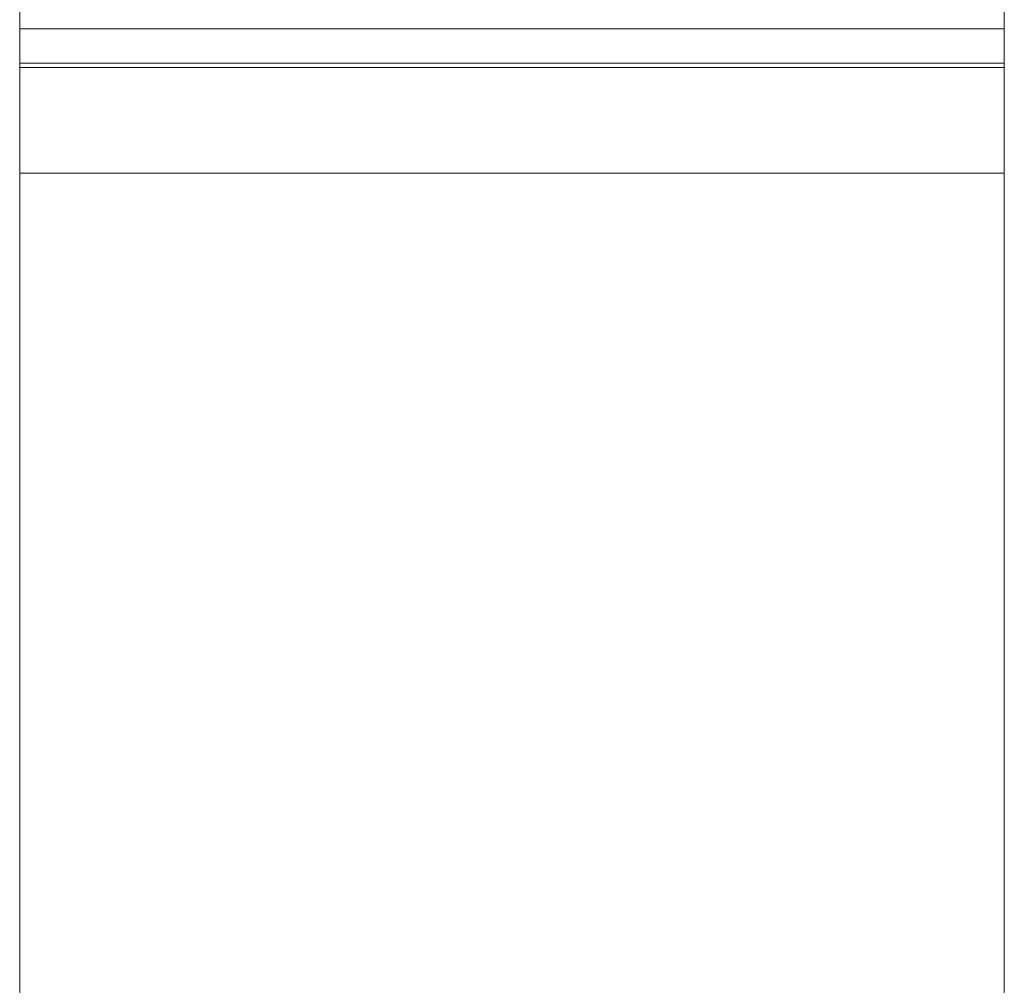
# Model space of a CAD drawing. Extents: x 69 to 739, y -141 to 453.
# Tile 15 of 48: x 285.9543 to 285.9843, y -37.4784 to -37.449. Entities that reach past the tile are written whole.
import ezdxf

# ---------------------------------------------------------------- set-up
doc = ezdxf.new("R2010")
doc.units = 0
doc.layers.get('0').update_dxf_attribs({"lineweight": 5})
doc.layers.add('TECE-Modul', color=7, linetype='Continuous', lineweight=5)

# ---------------------------------------------------------------- blocks, each defined once
blk = doc.blocks.new('Referenz-A06HSZRRNL', base_point=(271.956818, -56.679249))
at = {"layer": 'TECE-Modul', "linetype": 'Continuous', "ltscale": 0.13}
for p, q in [((285.954299, -36.079249), (285.954299, -37.450294)), ((285.984299, -37.450294), (285.984299, -36.109249)), ((285.954299, -36.879249), (285.954299, -37.479249)), ((285.954299, -37.479249), (285.954299, -36.879249)), ((285.984299, -37.479249), (285.984299, -36.879249)), ((285.984299, -37.479249), (285.984299, -36.879249)), ((285.954299, -37.447885), (285.954299, -37.450431)), ((285.984299, -37.450431), (285.984299, -37.447885)), ((285.954299, -37.448593), (285.954299, -37.451366)), ((285.954299, -37.448593), (285.954299, -37.451366)), ((285.954299, -37.451366), (285.954299, -37.448593)), ((285.954299, -37.451366), (285.954299, -37.448593)), ((285.954299, -37.448593), (285.954299, -37.451366)), ((285.954299, -37.451366), (285.954299, -37.448593)), ((285.954299, -37.448693), (285.954299, -37.458202)), ((285.954299, -37.448693), (285.954299, -37.458202)), ((285.954299, -37.458202), (285.954299, -37.448693)), ((285.954299, -37.458202), (285.954299, -37.448693)), ((285.954299, -37.448693), (285.954299, -37.458202)), ((285.954299, -37.458202), (285.954299, -37.448693)), ((285.984299, -37.451366), (285.984299, -37.448593)), ((285.984299, -37.451366), (285.984299, -37.448593)), ((285.984299, -37.448593), (285.984299, -37.451366)), ((285.984299, -37.448593), (285.984299, -37.451366)), ((285.984299, -37.451366), (285.984299, -37.448593)), ((285.984299, -37.448593), (285.984299, -37.451366)), ((285.984299, -37.458202), (285.984299, -37.448693)), ((285.984299, -37.458202), (285.984299, -37.448693)), ((285.984299, -37.448693), (285.984299, -37.458202)), ((285.984299, -37.448693), (285.984299, -37.458202)), ((285.984299, -37.458202), (285.984299, -37.448693)), ((285.984299, -37.448693), (285.984299, -37.458202)), ((285.984299, -37.449249), (285.954299, -37.449249)), ((285.954299, -37.449249), (285.954299, -37.449826)), ((285.984299, -37.449249), (285.954299, -37.449249)), ((285.954299, -37.449249), (285.954299, -37.449826)), ((285.984299, -37.449249), (285.954299, -37.449249)), ((285.954299, -37.449249), (285.954299, -37.449826)), ((285.984299, -37.449249), (285.954299, -37.449249)), ((285.954299, -37.449249), (285.954299, -37.449826)), ((285.984299, -37.449249), (285.954299, -37.449249)), ((285.954299, -37.449249), (285.954299, -37.449826)), ((285.984299, -37.449249), (285.954299, -37.449249)), ((285.954299, -37.449249), (285.954299, -37.449826)), ((285.984299, -37.449249), (285.954299, -37.449249)), ((285.954299, -37.449249), (285.954299, -37.449826)), ((285.984299, -37.449249), (285.954299, -37.449249)), ((285.954299, -37.449249), (285.954299, -37.449826)), ((285.984299, -37.449249), (285.954299, -37.449249)), ((285.954299, -37.449249), (285.954299, -37.449826)), ((285.984299, -37.449249), (285.954299, -37.449249)), ((285.954299, -37.449249), (285.954299, -37.449826)), ((285.984299, -37.449249), (285.954299, -37.449249)), ((285.954299, -37.449249), (285.954299, -37.449826)), ((285.984299, -37.449249), (285.954299, -37.449249)), ((285.954299, -37.449249), (285.954299, -37.449826)), ((285.954299, -37.449826), (285.954299, -37.449249)), ((285.954299, -37.449826), (285.954299, -37.449249)), ((285.954299, -37.449826), (285.954299, -37.449249)), ((285.954299, -37.449826), (285.954299, -37.449249)), ((285.954299, -37.449826), (285.954299, -37.449249)), ((285.954299, -37.449826), (285.954299, -37.449249)), ((285.954299, -37.449826), (285.954299, -37.449249)), ((285.954299, -37.449826), (285.954299, -37.449249)), ((285.954299, -37.449826), (285.954299, -37.449249)), ((285.954299, -37.449826), (285.954299, -37.449249)), ((285.954299, -37.449826), (285.954299, -37.449249)), ((285.954299, -37.449826), (285.954299, -37.449249)), ((285.984299, -37.449249), (285.954299, -37.449249)), ((285.954299, -37.449249), (285.954299, -37.449826)), ((285.984299, -37.449249), (285.954299, -37.449249)), ((285.954299, -37.449249), (285.954299, -37.449826)), ((285.984299, -37.449249), (285.954299, -37.449249)), ((285.954299, -37.449249), (285.954299, -37.449826)), ((285.984299, -37.449249), (285.954299, -37.449249)), ((285.954299, -37.449249), (285.954299, -37.449826)), ((285.984299, -37.449249), (285.954299, -37.449249)), ((285.954299, -37.449249), (285.954299, -37.449826)), ((285.984299, -37.449249), (285.954299, -37.449249)), ((285.954299, -37.449249), (285.954299, -37.449826)), ((285.954299, -37.449826), (285.954299, -37.449249)), ((285.954299, -37.449826), (285.954299, -37.449249)), ((285.954299, -37.449826), (285.954299, -37.449249)), ((285.954299, -37.449826), (285.954299, -37.449249)), ((285.954299, -37.449826), (285.954299, -37.449249)), ((285.954299, -37.449826), (285.954299, -37.449249)), ((285.984299, -37.449826), (285.984299, -37.449249)), ((285.984299, -37.449826), (285.984299, -37.449249)), ((285.984299, -37.449826), (285.984299, -37.449249)), ((285.984299, -37.449826), (285.984299, -37.449249)), ((285.984299, -37.449826), (285.984299, -37.449249)), ((285.984299, -37.449826), (285.984299, -37.449249)), ((285.984299, -37.449826), (285.984299, -37.449249)), ((285.984299, -37.449826), (285.984299, -37.449249)), ((285.984299, -37.449826), (285.984299, -37.449249)), ((285.984299, -37.449826), (285.984299, -37.449249)), ((285.984299, -37.449826), (285.984299, -37.449249)), ((285.984299, -37.449826), (285.984299, -37.449249)), ((285.984299, -37.449249), (285.984299, -37.449826)), ((285.984299, -37.449249), (285.984299, -37.449826)), ((285.984299, -37.449249), (285.984299, -37.449826)), ((285.984299, -37.449249), (285.984299, -37.449826)), ((285.984299, -37.449249), (285.984299, -37.449826)), ((285.984299, -37.449249), (285.984299, -37.449826)), ((285.984299, -37.449249), (285.984299, -37.449826)), ((285.984299, -37.449249), (285.984299, -37.449826)), ((285.984299, -37.449249), (285.984299, -37.449826)), ((285.984299, -37.449249), (285.984299, -37.449826)), ((285.984299, -37.449249), (285.984299, -37.449826)), ((285.984299, -37.449249), (285.984299, -37.449826)), ((285.984299, -37.449826), (285.984299, -37.449249)), ((285.984299, -37.449826), (285.984299, -37.449249)), ((285.984299, -37.449826), (285.984299, -37.449249)), ((285.984299, -37.449826), (285.984299, -37.449249)), ((285.984299, -37.449826), (285.984299, -37.449249)), ((285.984299, -37.449826), (285.984299, -37.449249)), ((285.984299, -37.449249), (285.984299, -37.449826)), ((285.984299, -37.449249), (285.984299, -37.449826)), ((285.984299, -37.449249), (285.984299, -37.449826)), ((285.984299, -37.449249), (285.984299, -37.449826)), ((285.984299, -37.449249), (285.984299, -37.449826)), ((285.984299, -37.449249), (285.984299, -37.449826)), ((285.954299, -37.449826), (285.954299, -37.451533)), ((285.954299, -37.449826), (285.954299, -37.451533)), ((285.954299, -37.449826), (285.954299, -37.451533)), ((285.954299, -37.449826), (285.954299, -37.451533)), ((285.954299, -37.449826), (285.954299, -37.451533)), ((285.954299, -37.449826), (285.954299, -37.451533)), ((285.954299, -37.449826), (285.954299, -37.451533)), ((285.954299, -37.449826), (285.954299, -37.451533)), ((285.954299, -37.449826), (285.954299, -37.451533)), ((285.954299, -37.449826), (285.954299, -37.451533)), ((285.954299, -37.449826), (285.954299, -37.451533)), ((285.954299, -37.449826), (285.954299, -37.451533)), ((285.954299, -37.451533), (285.954299, -37.449826)), ((285.954299, -37.451533), (285.954299, -37.449826)), ((285.954299, -37.451533), (285.954299, -37.449826)), ((285.954299, -37.451533), (285.954299, -37.449826)), ((285.954299, -37.451533), (285.954299, -37.449826)), ((285.954299, -37.451533), (285.954299, -37.449826)), ((285.954299, -37.451533), (285.954299, -37.449826)), ((285.954299, -37.451533), (285.954299, -37.449826)), ((285.954299, -37.451533), (285.954299, -37.449826)), ((285.954299, -37.451533), (285.954299, -37.449826)), ((285.954299, -37.451533), (285.954299, -37.449826)), ((285.954299, -37.451533), (285.954299, -37.449826)), ((285.954299, -37.449826), (285.954299, -37.451533)), ((285.954299, -37.449826), (285.954299, -37.451533)), ((285.954299, -37.449826), (285.954299, -37.451533)), ((285.954299, -37.449826), (285.954299, -37.451533)), ((285.954299, -37.449826), (285.954299, -37.451533)), ((285.954299, -37.449826), (285.954299, -37.451533)), ((285.954299, -37.451533), (285.954299, -37.449826)), ((285.954299, -37.451533), (285.954299, -37.449826)), ((285.954299, -37.451533), (285.954299, -37.449826)), ((285.954299, -37.451533), (285.954299, -37.449826)), ((285.954299, -37.451533), (285.954299, -37.449826)), ((285.954299, -37.451533), (285.954299, -37.449826)), ((285.984299, -37.451533), (285.984299, -37.449826)), ((285.984299, -37.451533), (285.984299, -37.449826)), ((285.984299, -37.451533), (285.984299, -37.449826)), ((285.984299, -37.451533), (285.984299, -37.449826)), ((285.984299, -37.451533), (285.984299, -37.449826)), ((285.984299, -37.451533), (285.984299, -37.449826)), ((285.984299, -37.451533), (285.984299, -37.449826)), ((285.984299, -37.451533), (285.984299, -37.449826)), ((285.984299, -37.451533), (285.984299, -37.449826)), ((285.984299, -37.451533), (285.984299, -37.449826)), ((285.984299, -37.451533), (285.984299, -37.449826)), ((285.984299, -37.451533), (285.984299, -37.449826)), ((285.984299, -37.449826), (285.984299, -37.451533)), ((285.984299, -37.449826), (285.984299, -37.451533)), ((285.984299, -37.449826), (285.984299, -37.451533)), ((285.984299, -37.449826), (285.984299, -37.451533)), ((285.984299, -37.449826), (285.984299, -37.451533)), ((285.984299, -37.449826), (285.984299, -37.451533)), ((285.984299, -37.449826), (285.984299, -37.451533)), ((285.984299, -37.449826), (285.984299, -37.451533)), ((285.984299, -37.449826), (285.984299, -37.451533)), ((285.984299, -37.449826), (285.984299, -37.451533)), ((285.984299, -37.449826), (285.984299, -37.451533)), ((285.984299, -37.449826), (285.984299, -37.451533)), ((285.984299, -37.451533), (285.984299, -37.449826)), ((285.984299, -37.451533), (285.984299, -37.449826)), ((285.984299, -37.451533), (285.984299, -37.449826)), ((285.984299, -37.451533), (285.984299, -37.449826)), ((285.984299, -37.451533), (285.984299, -37.449826)), ((285.984299, -37.451533), (285.984299, -37.449826)), ((285.984299, -37.449826), (285.984299, -37.451533)), ((285.984299, -37.449826), (285.984299, -37.451533)), ((285.984299, -37.449826), (285.984299, -37.451533)), ((285.984299, -37.449826), (285.984299, -37.451533)), ((285.984299, -37.449826), (285.984299, -37.451533)), ((285.984299, -37.449826), (285.984299, -37.451533)), ((285.954299, -37.450294), (285.984299, -37.450294)), ((285.954299, -37.450431), (285.954299, -37.451533)), ((285.954299, -37.450431), (285.973668, -37.450431)), ((285.973668, -37.450431), (285.984299, -37.450431)), ((285.984299, -37.451533), (285.984299, -37.450431)), ((285.954299, -37.451366), (285.954299, -37.453073)), ((285.954299, -37.451366), (285.954299, -37.453073)), ((285.954299, -37.453073), (285.954299, -37.451366)), ((285.954299, -37.453073), (285.954299, -37.451366)), ((285.954299, -37.451366), (285.954299, -37.453073)), ((285.954299, -37.453073), (285.954299, -37.451366)), ((285.984299, -37.453073), (285.984299, -37.451366)), ((285.984299, -37.453073), (285.984299, -37.451366)), ((285.984299, -37.451366), (285.984299, -37.453073)), ((285.984299, -37.451366), (285.984299, -37.453073)), ((285.984299, -37.453073), (285.984299, -37.451366)), ((285.984299, -37.451366), (285.984299, -37.453073)), ((285.954299, -37.451533), (285.954299, -37.454305)), ((285.954299, -37.451533), (285.954299, -37.454305)), ((285.954299, -37.451533), (285.954299, -37.454305)), ((285.954299, -37.451533), (285.954299, -37.454305)), ((285.954299, -37.451533), (285.954299, -37.454305)), ((285.954299, -37.451533), (285.954299, -37.454305)), ((285.954299, -37.451533), (285.954299, -37.454305)), ((285.954299, -37.451533), (285.954299, -37.454305)), ((285.954299, -37.451533), (285.954299, -37.454305)), ((285.954299, -37.451533), (285.954299, -37.454305)), ((285.954299, -37.451533), (285.954299, -37.454305)), ((285.954299, -37.451533), (285.954299, -37.454305)), ((285.954299, -37.454305), (285.954299, -37.451533)), ((285.954299, -37.454305), (285.954299, -37.451533)), ((285.954299, -37.454305), (285.954299, -37.451533)), ((285.954299, -37.454305), (285.954299, -37.451533)), ((285.954299, -37.454305), (285.954299, -37.451533)), ((285.954299, -37.454305), (285.954299, -37.451533)), ((285.954299, -37.454305), (285.954299, -37.451533)), ((285.954299, -37.454305), (285.954299, -37.451533)), ((285.954299, -37.454305), (285.954299, -37.451533)), ((285.954299, -37.454305), (285.954299, -37.451533)), ((285.954299, -37.454305), (285.954299, -37.451533)), ((285.954299, -37.454305), (285.954299, -37.451533)), ((285.954299, -37.451533), (285.954299, -37.454305)), ((285.954299, -37.451533), (285.954299, -37.454305)), ((285.954299, -37.451533), (285.954299, -37.454305)), ((285.954299, -37.451533), (285.954299, -37.454305)), ((285.954299, -37.451533), (285.954299, -37.454305)), ((285.954299, -37.451533), (285.954299, -37.454305)), ((285.954299, -37.451533), (285.954299, -37.454305)), ((285.954299, -37.454305), (285.954299, -37.451533)), ((285.954299, -37.454305), (285.954299, -37.451533)), ((285.954299, -37.454305), (285.954299, -37.451533)), ((285.954299, -37.454305), (285.954299, -37.451533)), ((285.954299, -37.454305), (285.954299, -37.451533)), ((285.954299, -37.454305), (285.954299, -37.451533)), ((285.984299, -37.454305), (285.984299, -37.451533)), ((285.984299, -37.454305), (285.984299, -37.451533)), ((285.984299, -37.454305), (285.984299, -37.451533)), ((285.984299, -37.454305), (285.984299, -37.451533)), ((285.984299, -37.454305), (285.984299, -37.451533)), ((285.984299, -37.454305), (285.984299, -37.451533)), ((285.984299, -37.454305), (285.984299, -37.451533)), ((285.984299, -37.454305), (285.984299, -37.451533)), ((285.984299, -37.454305), (285.984299, -37.451533)), ((285.984299, -37.454305), (285.984299, -37.451533)), ((285.984299, -37.454305), (285.984299, -37.451533)), ((285.984299, -37.454305), (285.984299, -37.451533)), ((285.984299, -37.451533), (285.984299, -37.454305)), ((285.984299, -37.451533), (285.984299, -37.454305)), ((285.984299, -37.451533), (285.984299, -37.454305)), ((285.984299, -37.451533), (285.984299, -37.454305)), ((285.984299, -37.451533), (285.984299, -37.454305)), ((285.984299, -37.451533), (285.984299, -37.454305)), ((285.984299, -37.451533), (285.984299, -37.454305)), ((285.984299, -37.451533), (285.984299, -37.454305)), ((285.984299, -37.451533), (285.984299, -37.454305)), ((285.984299, -37.451533), (285.984299, -37.454305)), ((285.984299, -37.451533), (285.984299, -37.454305)), ((285.984299, -37.451533), (285.984299, -37.454305)), ((285.984299, -37.454305), (285.984299, -37.451533)), ((285.984299, -37.454305), (285.984299, -37.451533)), ((285.984299, -37.454305), (285.984299, -37.451533)), ((285.984299, -37.454305), (285.984299, -37.451533)), ((285.984299, -37.454305), (285.984299, -37.451533)), ((285.984299, -37.454305), (285.984299, -37.451533)), ((285.984299, -37.454305), (285.984299, -37.451533)), ((285.984299, -37.451533), (285.984299, -37.454305)), ((285.984299, -37.451533), (285.984299, -37.454305)), ((285.984299, -37.451533), (285.984299, -37.454305)), ((285.984299, -37.451533), (285.984299, -37.454305)), ((285.984299, -37.451533), (285.984299, -37.454305)), ((285.984299, -37.451533), (285.984299, -37.454305)), ((285.954299, -37.453073), (285.954299, -37.453649)), ((285.954299, -37.453073), (285.954299, -37.453649)), ((285.954299, -37.453649), (285.954299, -37.453073)), ((285.954299, -37.453649), (285.954299, -37.453073)), ((285.954299, -37.453073), (285.954299, -37.453649)), ((285.954299, -37.453649), (285.954299, -37.453073)), ((285.984299, -37.453649), (285.984299, -37.453073)), ((285.984299, -37.453649), (285.984299, -37.453073)), ((285.984299, -37.453073), (285.984299, -37.453649)), ((285.984299, -37.453073), (285.984299, -37.453649)), ((285.984299, -37.453649), (285.984299, -37.453073)), ((285.984299, -37.453073), (285.984299, -37.453649)), ((285.954299, -37.453649), (285.984299, -37.453649)), ((285.954299, -37.453649), (285.984299, -37.453649)), ((285.954299, -37.453649), (285.984299, -37.453649)), ((285.954299, -37.454305), (285.954299, -37.458036)), ((285.954299, -37.454305), (285.954299, -37.458036)), ((285.954299, -37.454305), (285.954299, -37.458036)), ((285.954299, -37.454305), (285.954299, -37.458036)), ((285.954299, -37.454305), (285.954299, -37.458036)), ((285.954299, -37.454305), (285.954299, -37.458036)), ((285.954299, -37.454305), (285.954299, -37.458036)), ((285.954299, -37.454305), (285.954299, -37.458036)), ((285.954299, -37.454305), (285.954299, -37.458036)), ((285.954299, -37.454305), (285.954299, -37.458036)), ((285.954299, -37.454305), (285.954299, -37.458036)), ((285.954299, -37.454305), (285.954299, -37.458036)), ((285.954299, -37.458036), (285.954299, -37.454305)), ((285.954299, -37.458036), (285.954299, -37.454305)), ((285.954299, -37.458036), (285.954299, -37.454305)), ((285.954299, -37.458036), (285.954299, -37.454305)), ((285.954299, -37.458036), (285.954299, -37.454305)), ((285.954299, -37.458036), (285.954299, -37.454305)), ((285.954299, -37.458036), (285.954299, -37.454305)), ((285.954299, -37.458036), (285.954299, -37.454305)), ((285.954299, -37.458036), (285.954299, -37.454305)), ((285.954299, -37.458036), (285.954299, -37.454305)), ((285.954299, -37.458036), (285.954299, -37.454305)), ((285.954299, -37.458036), (285.954299, -37.454305)), ((285.954299, -37.454305), (285.954299, -37.458036)), ((285.954299, -37.454305), (285.954299, -37.458036)), ((285.954299, -37.454305), (285.954299, -37.458036)), ((285.954299, -37.454305), (285.954299, -37.458036)), ((285.954299, -37.454305), (285.954299, -37.458036)), ((285.954299, -37.454305), (285.954299, -37.458036)), ((285.954299, -37.454305), (285.954299, -37.458036)), ((285.954299, -37.458036), (285.954299, -37.454305)), ((285.954299, -37.458036), (285.954299, -37.454305)), ((285.954299, -37.458036), (285.954299, -37.454305)), ((285.954299, -37.458036), (285.954299, -37.454305)), ((285.954299, -37.458036), (285.954299, -37.454305)), ((285.954299, -37.458036), (285.954299, -37.454305)), ((285.984299, -37.458036), (285.984299, -37.454305)), ((285.984299, -37.458036), (285.984299, -37.454305)), ((285.984299, -37.458036), (285.984299, -37.454305)), ((285.984299, -37.458036), (285.984299, -37.454305)), ((285.984299, -37.458036), (285.984299, -37.454305)), ((285.984299, -37.458036), (285.984299, -37.454305)), ((285.984299, -37.458036), (285.984299, -37.454305)), ((285.984299, -37.458036), (285.984299, -37.454305)), ((285.984299, -37.458036), (285.984299, -37.454305)), ((285.984299, -37.458036), (285.984299, -37.454305)), ((285.984299, -37.458036), (285.984299, -37.454305)), ((285.984299, -37.458036), (285.984299, -37.454305)), ((285.984299, -37.454305), (285.984299, -37.458036)), ((285.984299, -37.454305), (285.984299, -37.458036)), ((285.984299, -37.454305), (285.984299, -37.458036)), ((285.984299, -37.454305), (285.984299, -37.458036)), ((285.984299, -37.454305), (285.984299, -37.458036)), ((285.984299, -37.454305), (285.984299, -37.458036)), ((285.984299, -37.454305), (285.984299, -37.458036)), ((285.984299, -37.454305), (285.984299, -37.458036)), ((285.984299, -37.454305), (285.984299, -37.458036)), ((285.984299, -37.454305), (285.984299, -37.458036)), ((285.984299, -37.454305), (285.984299, -37.458036)), ((285.984299, -37.454305), (285.984299, -37.458036)), ((285.984299, -37.458036), (285.984299, -37.454305)), ((285.984299, -37.458036), (285.984299, -37.454305)), ((285.984299, -37.458036), (285.984299, -37.454305)), ((285.984299, -37.458036), (285.984299, -37.454305)), ((285.984299, -37.458036), (285.984299, -37.454305)), ((285.984299, -37.458036), (285.984299, -37.454305)), ((285.984299, -37.458036), (285.984299, -37.454305)), ((285.984299, -37.454305), (285.984299, -37.458036)), ((285.984299, -37.454305), (285.984299, -37.458036)), ((285.984299, -37.454305), (285.984299, -37.458036)), ((285.984299, -37.454305), (285.984299, -37.458036)), ((285.984299, -37.454305), (285.984299, -37.458036)), ((285.984299, -37.454305), (285.984299, -37.458036)), ((285.954299, -37.458036), (285.954299, -37.462582)), ((285.954299, -37.458036), (285.954299, -37.462582)), ((285.954299, -37.458036), (285.954299, -37.462582)), ((285.954299, -37.458036), (285.954299, -37.462582)), ((285.954299, -37.458036), (285.954299, -37.462582)), ((285.954299, -37.458036), (285.954299, -37.462582)), ((285.954299, -37.458036), (285.954299, -37.462582)), ((285.954299, -37.458036), (285.954299, -37.462582)), ((285.954299, -37.458036), (285.954299, -37.462582)), ((285.954299, -37.458036), (285.954299, -37.462582)), ((285.954299, -37.458036), (285.954299, -37.462582)), ((285.954299, -37.458036), (285.954299, -37.462582)), ((285.954299, -37.462582), (285.954299, -37.458036)), ((285.954299, -37.462582), (285.954299, -37.458036)), ((285.954299, -37.462582), (285.954299, -37.458036)), ((285.954299, -37.462582), (285.954299, -37.458036)), ((285.954299, -37.462582), (285.954299, -37.458036)), ((285.954299, -37.462582), (285.954299, -37.458036)), ((285.954299, -37.462582), (285.954299, -37.458036)), ((285.954299, -37.462582), (285.954299, -37.458036)), ((285.954299, -37.462582), (285.954299, -37.458036)), ((285.954299, -37.462582), (285.954299, -37.458036)), ((285.954299, -37.462582), (285.954299, -37.458036)), ((285.954299, -37.462582), (285.954299, -37.458036)), ((285.954299, -37.458036), (285.954299, -37.462582)), ((285.954299, -37.458036), (285.954299, -37.462582)), ((285.954299, -37.458036), (285.954299, -37.462582)), ((285.954299, -37.458036), (285.954299, -37.462582)), ((285.954299, -37.458036), (285.954299, -37.462582)), ((285.954299, -37.458036), (285.954299, -37.462582)), ((285.954299, -37.458036), (285.954299, -37.462582)), ((285.954299, -37.462582), (285.954299, -37.458036)), ((285.954299, -37.462582), (285.954299, -37.458036)), ((285.954299, -37.462582), (285.954299, -37.458036)), ((285.954299, -37.462582), (285.954299, -37.458036)), ((285.954299, -37.462582), (285.954299, -37.458036)), ((285.954299, -37.462582), (285.954299, -37.458036)), ((285.954299, -37.458202), (285.954299, -37.468519)), ((285.954299, -37.458202), (285.954299, -37.468519)), ((285.954299, -37.468519), (285.954299, -37.458202)), ((285.954299, -37.468519), (285.954299, -37.458202)), ((285.954299, -37.458202), (285.954299, -37.468519)), ((285.954299, -37.468519), (285.954299, -37.458202)), ((285.984299, -37.462582), (285.984299, -37.458036)), ((285.984299, -37.462582), (285.984299, -37.458036)), ((285.984299, -37.462582), (285.984299, -37.458036)), ((285.984299, -37.462582), (285.984299, -37.458036)), ((285.984299, -37.462582), (285.984299, -37.458036)), ((285.984299, -37.462582), (285.984299, -37.458036)), ((285.984299, -37.462582), (285.984299, -37.458036)), ((285.984299, -37.462582), (285.984299, -37.458036)), ((285.984299, -37.462582), (285.984299, -37.458036)), ((285.984299, -37.462582), (285.984299, -37.458036)), ((285.984299, -37.462582), (285.984299, -37.458036)), ((285.984299, -37.462582), (285.984299, -37.458036)), ((285.984299, -37.458036), (285.984299, -37.462582)), ((285.984299, -37.458036), (285.984299, -37.462582)), ((285.984299, -37.458036), (285.984299, -37.462582)), ((285.984299, -37.458036), (285.984299, -37.462582)), ((285.984299, -37.458036), (285.984299, -37.462582)), ((285.984299, -37.458036), (285.984299, -37.462582)), ((285.984299, -37.458036), (285.984299, -37.462582)), ((285.984299, -37.458036), (285.984299, -37.462582)), ((285.984299, -37.458036), (285.984299, -37.462582)), ((285.984299, -37.458036), (285.984299, -37.462582)), ((285.984299, -37.458036), (285.984299, -37.462582)), ((285.984299, -37.458036), (285.984299, -37.462582)), ((285.984299, -37.462582), (285.984299, -37.458036)), ((285.984299, -37.462582), (285.984299, -37.458036)), ((285.984299, -37.462582), (285.984299, -37.458036)), ((285.984299, -37.462582), (285.984299, -37.458036)), ((285.984299, -37.462582), (285.984299, -37.458036)), ((285.984299, -37.462582), (285.984299, -37.458036)), ((285.984299, -37.462582), (285.984299, -37.458036)), ((285.984299, -37.458036), (285.984299, -37.462582)), ((285.984299, -37.458036), (285.984299, -37.462582)), ((285.984299, -37.458036), (285.984299, -37.462582)), ((285.984299, -37.458036), (285.984299, -37.462582)), ((285.984299, -37.458036), (285.984299, -37.462582)), ((285.984299, -37.458036), (285.984299, -37.462582)), ((285.984299, -37.468519), (285.984299, -37.458202)), ((285.984299, -37.468519), (285.984299, -37.458202)), ((285.984299, -37.458202), (285.984299, -37.468519)), ((285.984299, -37.458202), (285.984299, -37.468519)), ((285.984299, -37.468519), (285.984299, -37.458202)), ((285.984299, -37.458202), (285.984299, -37.468519)), ((285.954299, -37.462582), (285.954299, -37.467769)), ((285.954299, -37.462582), (285.954299, -37.467769)), ((285.954299, -37.462582), (285.954299, -37.467769)), ((285.954299, -37.462582), (285.954299, -37.467769)), ((285.954299, -37.462582), (285.954299, -37.467769)), ((285.954299, -37.462582), (285.954299, -37.467769)), ((285.954299, -37.462582), (285.954299, -37.467769)), ((285.954299, -37.462582), (285.954299, -37.467769)), ((285.954299, -37.462582), (285.954299, -37.467769)), ((285.954299, -37.462582), (285.954299, -37.467769)), ((285.954299, -37.462582), (285.954299, -37.467769)), ((285.954299, -37.462582), (285.954299, -37.467769)), ((285.954299, -37.467769), (285.954299, -37.462582)), ((285.954299, -37.467769), (285.954299, -37.462582)), ((285.954299, -37.467769), (285.954299, -37.462582)), ((285.954299, -37.467769), (285.954299, -37.462582)), ((285.954299, -37.467769), (285.954299, -37.462582)), ((285.954299, -37.467769), (285.954299, -37.462582)), ((285.954299, -37.467769), (285.954299, -37.462582)), ((285.954299, -37.467769), (285.954299, -37.462582)), ((285.954299, -37.467769), (285.954299, -37.462582)), ((285.954299, -37.467769), (285.954299, -37.462582)), ((285.954299, -37.467769), (285.954299, -37.462582)), ((285.954299, -37.467769), (285.954299, -37.462582)), ((285.954299, -37.462582), (285.954299, -37.467769)), ((285.954299, -37.462582), (285.954299, -37.467769)), ((285.954299, -37.462582), (285.954299, -37.467769)), ((285.954299, -37.462582), (285.954299, -37.467769)), ((285.954299, -37.462582), (285.954299, -37.467769)), ((285.954299, -37.462582), (285.954299, -37.467769)), ((285.954299, -37.462582), (285.954299, -37.467769)), ((285.954299, -37.467769), (285.954299, -37.462582)), ((285.954299, -37.467769), (285.954299, -37.462582)), ((285.954299, -37.467769), (285.954299, -37.462582)), ((285.954299, -37.467769), (285.954299, -37.462582)), ((285.954299, -37.467769), (285.954299, -37.462582)), ((285.954299, -37.467769), (285.954299, -37.462582)), ((285.984299, -37.467769), (285.984299, -37.462582)), ((285.984299, -37.467769), (285.984299, -37.462582)), ((285.984299, -37.467769), (285.984299, -37.462582)), ((285.984299, -37.467769), (285.984299, -37.462582)), ((285.984299, -37.467769), (285.984299, -37.462582)), ((285.984299, -37.467769), (285.984299, -37.462582)), ((285.984299, -37.467769), (285.984299, -37.462582)), ((285.984299, -37.467769), (285.984299, -37.462582)), ((285.984299, -37.467769), (285.984299, -37.462582)), ((285.984299, -37.467769), (285.984299, -37.462582)), ((285.984299, -37.467769), (285.984299, -37.462582)), ((285.984299, -37.467769), (285.984299, -37.462582)), ((285.984299, -37.462582), (285.984299, -37.467769)), ((285.984299, -37.462582), (285.984299, -37.467769)), ((285.984299, -37.462582), (285.984299, -37.467769)), ((285.984299, -37.462582), (285.984299, -37.467769)), ((285.984299, -37.462582), (285.984299, -37.467769)), ((285.984299, -37.462582), (285.984299, -37.467769)), ((285.984299, -37.462582), (285.984299, -37.467769)), ((285.984299, -37.462582), (285.984299, -37.467769)), ((285.984299, -37.462582), (285.984299, -37.467769)), ((285.984299, -37.462582), (285.984299, -37.467769)), ((285.984299, -37.462582), (285.984299, -37.467769)), ((285.984299, -37.462582), (285.984299, -37.467769)), ((285.984299, -37.467769), (285.984299, -37.462582)), ((285.984299, -37.467769), (285.984299, -37.462582)), ((285.984299, -37.467769), (285.984299, -37.462582)), ((285.984299, -37.467769), (285.984299, -37.462582)), ((285.984299, -37.467769), (285.984299, -37.462582)), ((285.984299, -37.467769), (285.984299, -37.462582)), ((285.984299, -37.467769), (285.984299, -37.462582)), ((285.984299, -37.462582), (285.984299, -37.467769)), ((285.984299, -37.462582), (285.984299, -37.467769)), ((285.984299, -37.462582), (285.984299, -37.467769)), ((285.984299, -37.462582), (285.984299, -37.467769)), ((285.984299, -37.462582), (285.984299, -37.467769)), ((285.984299, -37.462582), (285.984299, -37.467769)), ((285.954299, -37.467769), (285.954299, -37.473396)), ((285.954299, -37.467769), (285.954299, -37.473396)), ((285.954299, -37.467769), (285.954299, -37.473396)), ((285.954299, -37.467769), (285.954299, -37.473396)), ((285.954299, -37.467769), (285.954299, -37.473396)), ((285.954299, -37.467769), (285.954299, -37.473396)), ((285.954299, -37.467769), (285.954299, -37.473396)), ((285.954299, -37.467769), (285.954299, -37.473396)), ((285.954299, -37.467769), (285.954299, -37.473396)), ((285.954299, -37.467769), (285.954299, -37.473396)), ((285.954299, -37.467769), (285.954299, -37.473396)), ((285.954299, -37.467769), (285.954299, -37.473396)), ((285.954299, -37.473396), (285.954299, -37.467769)), ((285.954299, -37.473396), (285.954299, -37.467769)), ((285.954299, -37.473396), (285.954299, -37.467769)), ((285.954299, -37.473396), (285.954299, -37.467769)), ((285.954299, -37.473396), (285.954299, -37.467769)), ((285.954299, -37.473396), (285.954299, -37.467769)), ((285.954299, -37.473396), (285.954299, -37.467769)), ((285.954299, -37.473396), (285.954299, -37.467769)), ((285.954299, -37.473396), (285.954299, -37.467769)), ((285.954299, -37.473396), (285.954299, -37.467769)), ((285.954299, -37.473396), (285.954299, -37.467769)), ((285.954299, -37.473396), (285.954299, -37.467769)), ((285.954299, -37.467769), (285.954299, -37.473396)), ((285.954299, -37.467769), (285.954299, -37.473396)), ((285.954299, -37.467769), (285.954299, -37.473396)), ((285.954299, -37.467769), (285.954299, -37.473396)), ((285.954299, -37.467769), (285.954299, -37.473396)), ((285.954299, -37.467769), (285.954299, -37.473396)), ((285.954299, -37.467769), (285.954299, -37.473396)), ((285.954299, -37.473396), (285.954299, -37.467769)), ((285.954299, -37.473396), (285.954299, -37.467769)), ((285.954299, -37.473396), (285.954299, -37.467769)), ((285.954299, -37.473396), (285.954299, -37.467769)), ((285.954299, -37.473396), (285.954299, -37.467769)), ((285.954299, -37.473396), (285.954299, -37.467769)), ((285.984299, -37.473396), (285.984299, -37.467769)), ((285.984299, -37.473396), (285.984299, -37.467769)), ((285.984299, -37.473396), (285.984299, -37.467769)), ((285.984299, -37.473396), (285.984299, -37.467769)), ((285.984299, -37.473396), (285.984299, -37.467769)), ((285.984299, -37.473396), (285.984299, -37.467769)), ((285.984299, -37.473396), (285.984299, -37.467769)), ((285.984299, -37.473396), (285.984299, -37.467769)), ((285.984299, -37.473396), (285.984299, -37.467769)), ((285.984299, -37.473396), (285.984299, -37.467769)), ((285.984299, -37.473396), (285.984299, -37.467769)), ((285.984299, -37.473396), (285.984299, -37.467769)), ((285.984299, -37.467769), (285.984299, -37.473396)), ((285.984299, -37.467769), (285.984299, -37.473396)), ((285.984299, -37.467769), (285.984299, -37.473396)), ((285.984299, -37.467769), (285.984299, -37.473396)), ((285.984299, -37.467769), (285.984299, -37.473396)), ((285.984299, -37.467769), (285.984299, -37.473396)), ((285.984299, -37.467769), (285.984299, -37.473396)), ((285.984299, -37.467769), (285.984299, -37.473396)), ((285.984299, -37.467769), (285.984299, -37.473396)), ((285.984299, -37.467769), (285.984299, -37.473396)), ((285.984299, -37.467769), (285.984299, -37.473396)), ((285.984299, -37.467769), (285.984299, -37.473396)), ((285.984299, -37.473396), (285.984299, -37.467769)), ((285.984299, -37.473396), (285.984299, -37.467769)), ((285.984299, -37.473396), (285.984299, -37.467769)), ((285.984299, -37.473396), (285.984299, -37.467769)), ((285.984299, -37.473396), (285.984299, -37.467769)), ((285.984299, -37.473396), (285.984299, -37.467769)), ((285.984299, -37.473396), (285.984299, -37.467769)), ((285.984299, -37.467769), (285.984299, -37.473396)), ((285.984299, -37.467769), (285.984299, -37.473396)), ((285.984299, -37.467769), (285.984299, -37.473396)), ((285.984299, -37.467769), (285.984299, -37.473396)), ((285.984299, -37.467769), (285.984299, -37.473396)), ((285.984299, -37.467769), (285.984299, -37.473396)), ((285.954299, -37.468519), (285.954299, -37.479249)), ((285.954299, -37.468519), (285.954299, -37.479249)), ((285.954299, -37.479249), (285.954299, -37.468519)), ((285.954299, -37.479249), (285.954299, -37.468519)), ((285.954299, -37.468519), (285.954299, -37.479249)), ((285.954299, -37.479249), (285.954299, -37.468519)), ((285.984299, -37.479249), (285.984299, -37.468519)), ((285.984299, -37.479249), (285.984299, -37.468519)), ((285.984299, -37.468519), (285.984299, -37.479249)), ((285.984299, -37.468519), (285.984299, -37.479249)), ((285.984299, -37.479249), (285.984299, -37.468519)), ((285.984299, -37.468519), (285.984299, -37.479249)), ((285.954299, -37.473396), (285.954299, -37.479249)), ((285.954299, -37.473396), (285.954299, -37.479249)), ((285.954299, -37.473396), (285.954299, -37.479249)), ((285.954299, -37.473396), (285.954299, -37.479249)), ((285.954299, -37.473396), (285.954299, -37.479249)), ((285.954299, -37.473396), (285.954299, -37.479249)), ((285.954299, -37.473396), (285.954299, -37.479249)), ((285.954299, -37.473396), (285.954299, -37.479249)), ((285.954299, -37.473396), (285.954299, -37.479249)), ((285.954299, -37.473396), (285.954299, -37.479249)), ((285.954299, -37.473396), (285.954299, -37.479249)), ((285.954299, -37.473396), (285.954299, -37.479249)), ((285.954299, -37.479249), (285.954299, -37.473396)), ((285.954299, -37.479249), (285.954299, -37.473396)), ((285.954299, -37.479249), (285.954299, -37.473396)), ((285.954299, -37.479249), (285.954299, -37.473396)), ((285.954299, -37.479249), (285.954299, -37.473396)), ((285.954299, -37.479249), (285.954299, -37.473396)), ((285.954299, -37.479249), (285.954299, -37.473396)), ((285.954299, -37.479249), (285.954299, -37.473396)), ((285.954299, -37.479249), (285.954299, -37.473396)), ((285.954299, -37.479249), (285.954299, -37.473396)), ((285.954299, -37.479249), (285.954299, -37.473396)), ((285.954299, -37.479249), (285.954299, -37.473396)), ((285.954299, -37.473396), (285.954299, -37.479249)), ((285.954299, -37.473396), (285.954299, -37.479249)), ((285.954299, -37.473396), (285.954299, -37.479249)), ((285.954299, -37.473396), (285.954299, -37.479249)), ((285.954299, -37.473396), (285.954299, -37.479249)), ((285.954299, -37.473396), (285.954299, -37.479249)), ((285.954299, -37.473396), (285.954299, -37.479249)), ((285.954299, -37.479249), (285.954299, -37.473396)), ((285.954299, -37.479249), (285.954299, -37.473396)), ((285.954299, -37.479249), (285.954299, -37.473396)), ((285.954299, -37.479249), (285.954299, -37.473396)), ((285.954299, -37.479249), (285.954299, -37.473396)), ((285.954299, -37.479249), (285.954299, -37.473396)), ((285.984299, -37.479249), (285.984299, -37.473396)), ((285.984299, -37.479249), (285.984299, -37.473396)), ((285.984299, -37.479249), (285.984299, -37.473396)), ((285.984299, -37.479249), (285.984299, -37.473396)), ((285.984299, -37.479249), (285.984299, -37.473396)), ((285.984299, -37.479249), (285.984299, -37.473396)), ((285.984299, -37.479249), (285.984299, -37.473396)), ((285.984299, -37.479249), (285.984299, -37.473396)), ((285.984299, -37.479249), (285.984299, -37.473396)), ((285.984299, -37.479249), (285.984299, -37.473396)), ((285.984299, -37.479249), (285.984299, -37.473396)), ((285.984299, -37.479249), (285.984299, -37.473396)), ((285.984299, -37.473396), (285.984299, -37.479249)), ((285.984299, -37.473396), (285.984299, -37.479249)), ((285.984299, -37.473396), (285.984299, -37.479249)), ((285.984299, -37.473396), (285.984299, -37.479249)), ((285.984299, -37.473396), (285.984299, -37.479249)), ((285.984299, -37.473396), (285.984299, -37.479249)), ((285.984299, -37.473396), (285.984299, -37.479249)), ((285.984299, -37.473396), (285.984299, -37.479249)), ((285.984299, -37.473396), (285.984299, -37.479249)), ((285.984299, -37.473396), (285.984299, -37.479249)), ((285.984299, -37.473396), (285.984299, -37.479249)), ((285.984299, -37.473396), (285.984299, -37.479249)), ((285.984299, -37.479249), (285.984299, -37.473396)), ((285.984299, -37.479249), (285.984299, -37.473396)), ((285.984299, -37.479249), (285.984299, -37.473396)), ((285.984299, -37.479249), (285.984299, -37.473396)), ((285.984299, -37.479249), (285.984299, -37.473396)), ((285.984299, -37.479249), (285.984299, -37.473396)), ((285.984299, -37.479249), (285.984299, -37.473396)), ((285.984299, -37.473396), (285.984299, -37.479249)), ((285.984299, -37.473396), (285.984299, -37.479249)), ((285.984299, -37.473396), (285.984299, -37.479249)), ((285.984299, -37.473396), (285.984299, -37.479249)), ((285.984299, -37.473396), (285.984299, -37.479249)), ((285.984299, -37.473396), (285.984299, -37.479249))]:
    blk.add_line(p, q, dxfattribs=at)

msp = doc.modelspace()

# ---------------------------------------------------------------- block references
at = {"color": 251, "lineweight": 25, "ltscale": 0.25, "true_color": 0x585858}
msp.add_blockref('Referenz-A06HSZRRNL', (271.956818, -56.679249), dxfattribs=at)

doc.saveas('drawing.dxf')
